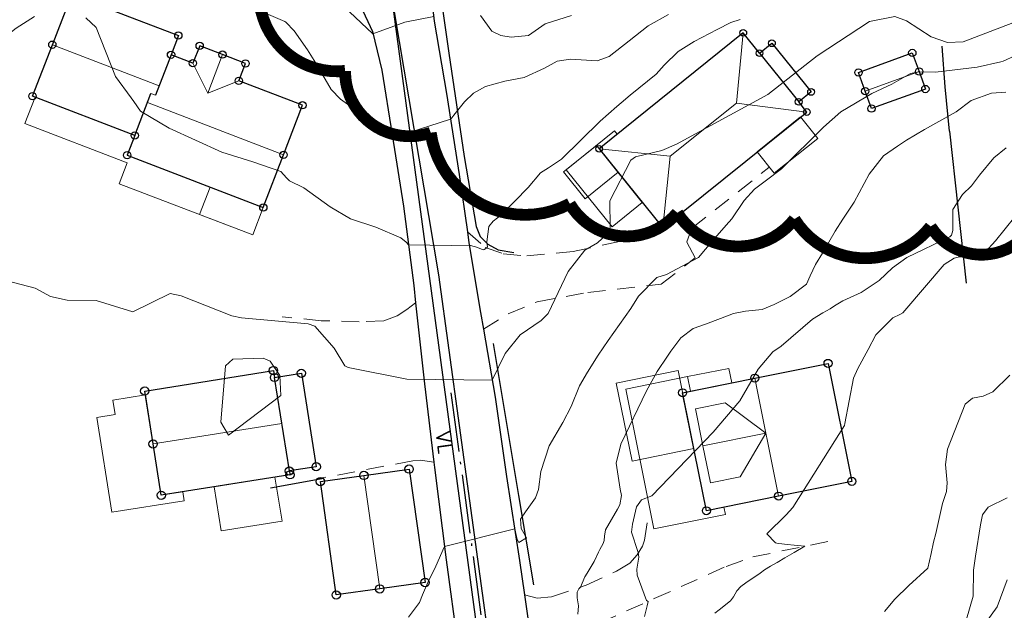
# Model space of a CAD drawing. Header units: metres. Extents: x 0 to 385757, y 0 to 6885278.
# Tile 22 of 108: x 308749 to 308833, y 6883999 to 6884049. Entities that reach past the tile are written whole.
import ezdxf

# ---------------------------------------------------------------- set-up
doc = ezdxf.new("R2010")
doc.units = ezdxf.units.M
doc.linetypes.add('Spillvann', pattern=[7, 5, -0.9, 0.2, -0.9])
doc.linetypes.add('STVEGKANT', pattern=[2.5, 1.5, -1])
doc.layers.add('_Tiltak avløp Selje', color=1, linetype='Continuous', true_color=0xff0000)
doc.layers.add('K--DI---HUS_PRIKK', color=7, linetype='Continuous', true_color=0x000000)
for name, color, linetype in [('K--DI---', 7, 'Continuous'), ('K--DI---05009--TaksprangBunn', 9, 'Continuous'), ('K--DI---05014--Takkant-HUS_PRIKK', 8, 'Continuous'), ('K--DI---09111--KantUtsnitt', 9, 'Continuous'), ('K--DI---Gjerde', 9, 'Continuous'), ('K--DI---LednTraseseksjon-VL-Sosiinfo', 9, 'Continuous'), ('K--DI---VegAnnenAvgrensning', 9, 'Continuous')]:
    doc.layers.add(name, color=color, linetype=linetype)
for name, color, linetype, lineweight in [('K--DI---02003--Forsenkningskurve-FORTKURV', 4, 'STREK MED BDS208', 20), ('K--DI---05041--TakoverbyggKant-OVERBYGG', 8, 'Continuous', 9), ('K--DI---05051--TrappBygg-HUSDIV', 8, 'Continuous', 9), ('K--DI---05061--Veranda-HUSDIV', 8, 'Continuous', 9), ('K--DI---05080--Bygningslinje-HUSDIV', 8, 'Continuous', 9), ('K--DI---05081--Taksprang-HUSDIV', 8, 'Continuous', 9), ('K--DI---07007--AnnetVegarealAvgrensning-STVEGKANT', 252, 'STVEGKANT', 20), ('K--DI---07018--Vegdekkekant-VKANT', 250, 'Continuous', 25), ('K--DI---07521--Vegrekkverk-FENDERVERK', 8, 'Continuous', 30), ('K--DI---08000--LednTraseseksjon-Spillvann', 3, 'Spillvann', 25), ('K--DI---08000--LednTraseseksjon-SPP', 3, 'Spillvann-Pump', 25), ('K--DI---08000--LednTraseseksjon-Vann', 5, 'Continuous', 25), ('K--DI---Høydekurve-KURVE', 8, 'Continuous', 9), ('K--DI---Høydekurve-TKURVE', 7, 'Continuous', 20), ('K--DI---Mønelinje-HUSDIV', 8, 'Continuous', 9)]:
    doc.layers.add(name, color=color, linetype=linetype, lineweight=lineweight)
doc.styles.add('Focus CAT', font='isocpeur.ttf')
doc.linetypes.add('Spillvann-Pump', pattern='A,5,-1,[8,bds.shx,S=100,R=-90,X=-3.5,Y=0],0,-1', length=7)
doc.linetypes.add('STREK MED BDS208', pattern='A,3.5,[208,BDS.shx,S=128,R=0,X=0,Y=0]', length=3.5)

# ---------------------------------------------------------------- blocks, each defined once
blk = doc.blocks.new('BDS199')
at = {"layer": 'K--DI---'}
blk.add_circle((0, 0), 5, dxfattribs=at)

msp = doc.modelspace()

# ---------------------------------------------------------------- linework, layer by layer
at = {"layer": '_Tiltak avløp Selje', "const_width": 1}
msp.add_lwpolyline([(308769.8383, 6884052.9112, 0.5205671), (308776.9405, 6884044.7156, 0.5205671), (308776.9405, 6884044.7156, 0.5205671), (308784.2024, 6884039.4744, 0.5205671), (308784.2024, 6884039.4744, 0.5205671), (308796.0028, 6884033.4494, 0.5205671), (308796.0028, 6884033.4494, 0.5205671), (308805.1233, 6884032.6873, 0.5205671), (308805.1233, 6884032.6873, 0.5205671), (308815.0646, 6884032.1502, 0.5205671), (308815.0646, 6884032.1502, 0.5205671), (308826.6178, 6884031.5261, 0.5205671), (308826.6178, 6884031.5261, 0.5205671), (308834.9469, 6884031.0761, 0.5205671)], format="xyb", dxfattribs=at)
at = {"layer": 'K--DI---02003--Forsenkningskurve-FORTKURV', "elevation": 15, "flags": 128}
msp.add_lwpolyline([(308770.58, 6884020.1), (308769.98, 6884020.34), (308767.41, 6884020.27), (308766.8, 6884019.71), (308766.39, 6884014.91), (308767.04, 6884013.82), (308771.49, 6884017.17), (308771.39, 6884018.87), (308770.58, 6884020.1)], dxfattribs=at)
at = {"layer": 'K--DI---05009--TaksprangBunn', "linetype": 'Continuous'}
for points, elevation in [([(308812.1, 6884046.22), (308815.42, 6884042.09)], 17.97), ([(308772.21, 6884010.78), (308770.95, 6884018.71)], 19.14)]:
    msp.add_lwpolyline(points, dxfattribs=dict(at, elevation=elevation))
for points in [[(308762.17, 6884046.09, 20.31), (308760.85, 6884042.66, 21.9)], [(308759.09, 6884039.24, 20.31), (308760.47, 6884042.81, 21.9)]]:
    msp.add_polyline3d(points, dxfattribs=at)
at = {"layer": 'K--DI---05014--Takkant-HUS_PRIKK', "flags": 128}
for points, elevation in [([(308812.1, 6884046.22), (308810.72, 6884047.94), (308798.5, 6884038.11), (308803.89, 6884031.41), (308816.11, 6884041.23), (308815.42, 6884042.09)], 20.54), ([(308770.95, 6884018.71), (308773.23, 6884019.07), (308774.49, 6884011.14), (308772.21, 6884010.78)], 19.14)]:
    msp.add_lwpolyline(points, dxfattribs=dict(at, elevation=elevation))
at = {"layer": 'K--DI---05014--Takkant-HUS_PRIKK'}
for points in [[(308759.09, 6884039.24, 20.31), (308750.42, 6884042.57, 20.31), (308752.1, 6884046.94, 22.25), (308753.74, 6884051.2, 20.31), (308762.79, 6884047.72, 20.31), (308762.17, 6884046.09, 21.05)], [(308759.09, 6884039.24, 21.04), (308758.45, 6884037.57, 20.31), (308770, 6884033.13, 20.31), (308771.72, 6884037.6, 22.25), (308773.33, 6884041.8, 20.31), (308767.92, 6884043.88, 20.31), (308768.49, 6884045.35, 20.31), (308766.54, 6884046.1, 21.14), (308764.6, 6884046.84, 20.31), (308764.03, 6884045.37, 20.31), (308762.17, 6884046.09, 20.31)], [(308812.1, 6884046.22, 17.97), (308813.15, 6884047.06, 17.38), (308816.47, 6884042.93, 17.38), (308815.42, 6884042.09, 17.97)], [(308820.49, 6884044.58, 17.29), (308825.06, 6884046.24, 17.29), (308825.64, 6884044.66, 18.49), (308826.17, 6884043.18, 17.29), (308821.6, 6884041.52, 17.29), (308821.07, 6884043, 18.49), (308820.49, 6884044.58, 17.29)], [(308807.59, 6884007.41, 17.18), (308805.57, 6884017.42, 17.18), (308811.7, 6884018.66, 20.1), (308817.91, 6884019.91, 17.05), (308819.93, 6884009.9, 17.05), (308813.72, 6884008.65, 20.1), (308807.59, 6884007.41, 17.18)], [(308772.21, 6884010.78, 19.47), (308772.26, 6884010.45, 19.14), (308761.34, 6884008.72, 19.14), (308760.65, 6884013.07, 23.53), (308759.94, 6884017.56, 19.14), (308770.86, 6884019.3, 19.14), (308770.95, 6884018.71, 19.72)], [(308782.37, 6884010.94, 18.04), (308783.73, 6884001.32, 18.04), (308779.88, 6884000.78, 19.66), (308776.19, 6884000.26, 18.04), (308774.84, 6884009.88, 18.04), (308778.53, 6884010.4, 19.66), (308782.37, 6884010.94, 18.04)]]:
    msp.add_polyline3d(points, dxfattribs=at)
at = {"layer": 'K--DI---05041--TakoverbyggKant-OVERBYGG'}
for points in [[(308800.1, 6884036.12, 20.54), (308797.31, 6884033.87, 19.99), (308795.47, 6884036.15, 19.99), (308798.27, 6884038.4, 20.54), (308800.1, 6884036.12, 20.54)], [(308765.48, 6884034.86, 20.13), (308764.58, 6884032.53, 19.64), (308769.1, 6884030.8, 19.64), (308770, 6884033.13, 20.13), (308765.48, 6884034.86, 20.13)], [(308806.53, 6884012.68, 16.86), (308801.28, 6884011.62, 16.76), (308799.95, 6884018.23, 16.76), (308805.2, 6884019.29, 16.86), (308806.53, 6884012.68, 16.86)]]:
    msp.add_polyline3d(points, dxfattribs=at)
at = {"layer": 'K--DI---05051--TrappBygg-HUSDIV'}
msp.add_polyline3d([(308806.24, 6884017.56, 14.36), (308809.75, 6884018.26, 13.19), (308809.5, 6884019.48, 13.19), (308805.99, 6884018.78, 14.36), (308806.24, 6884017.56, 14.36)], dxfattribs=at)
at = {"layer": 'K--DI---05061--Veranda-HUSDIV', "flags": 128}
for points, elevation in [([(308750.63, 6884042.49), (308749.77, 6884040.26), (308758.46, 6884036.92), (308757.77, 6884035.15), (308769.1, 6884030.8), (308770, 6884033.13), (308758.45, 6884037.57), (308759.09, 6884039.24), (308750.63, 6884042.49)], 18.88), ([(308811.89, 6884037.84), (308813.35, 6884036.03), (308817.04, 6884038.99), (308815.58, 6884040.81), (308811.89, 6884037.84)], 18.31), ([(308802.15, 6884033.56), (308798.5, 6884038.11), (308800.03, 6884039.34), (308799.8, 6884039.63), (308795.7, 6884036.33), (308799.59, 6884031.5), (308802.15, 6884033.56)], 18.47), ([(308809.08, 6884007.71), (308807.59, 6884007.41), (308805.57, 6884017.42), (308806.24, 6884017.56), (308805.99, 6884018.78), (308800.75, 6884017.72), (308803.14, 6884005.86), (308809.21, 6884007.09), (308809.08, 6884007.71)], 15.58), ([(308763.16, 6884009.01), (308761.34, 6884008.72), (308760.65, 6884013.07), (308759.99, 6884017.24), (308757.23, 6884016.8), (308757.43, 6884015.56), (308755.88, 6884015.31), (308757.15, 6884007.28), (308763.28, 6884008.25), (308763.16, 6884009.01)], 17.36), ([(308765.83, 6884009.43), (308766.42, 6884005.7), (308771.59, 6884006.52), (308770.99, 6884010.25), (308765.83, 6884009.43)], 15.51)]:
    msp.add_lwpolyline(points, dxfattribs=dict(at, elevation=elevation))
at = {"layer": 'K--DI---05080--Bygningslinje-HUSDIV', "elevation": 21.9, "flags": 128}
msp.add_lwpolyline([(308760.47, 6884042.81), (308760.85, 6884042.66)], dxfattribs=at)
at = {"layer": 'K--DI---05080--Bygningslinje-HUSDIV'}
for points in [[(308810.72, 6884047.94, 20.54), (308810.15, 6884041.99, 22.39), (308816.11, 6884041.23, 20.54)], [(308764.03, 6884045.37, 20.31), (308765.28, 6884042.83, 21.14), (308767.92, 6884043.88, 20.31)], [(308798.5, 6884038.11, 20.54), (308804.53, 6884037.48, 22.39), (308803.89, 6884031.41, 20.54)], [(308809.18, 6884016.57, 18.76), (308812.64, 6884014, 20.1), (308810.45, 6884010.29, 18.76), (308807.93, 6884009.78, 18.76), (308807.3, 6884012.92, 20.1), (308806.66, 6884016.06, 18.76), (308809.18, 6884016.57, 18.76)]]:
    msp.add_polyline3d(points, dxfattribs=at)
at = {"layer": 'K--DI---05081--Taksprang-HUSDIV', "elevation": 20.54, "flags": 128}
msp.add_lwpolyline([(308815.42, 6884042.09), (308812.1, 6884046.22)], dxfattribs=at)
at = {"layer": 'K--DI---05081--Taksprang-HUSDIV'}
for points in [[(308762.17, 6884046.09, 21.05), (308761.16, 6884043.46, 22.25), (308760.85, 6884042.66, 21.9)], [(308760.47, 6884042.81, 21.9), (308760.17, 6884042.04, 22.25), (308759.09, 6884039.24, 21.04)], [(308772.21, 6884010.78, 19.47), (308771.57, 6884014.8, 23.53), (308770.95, 6884018.71, 19.72)]]:
    msp.add_polyline3d(points, dxfattribs=at)
at = {"layer": 'K--DI---07007--AnnetVegarealAvgrensning-STVEGKANT'}
for points in [[(308803.75, 6884026.62, 15.52), (308806.64, 6884028.87, 15.14), (308805.94, 6884030.21, 15.2), (308806.36, 6884031.37, 15.22), (308812.9, 6884036.53, 15.24)], [(308787.31, 6884031.07, 17.1), (308788.83, 6884029.75, 17.03), (308790.36, 6884029.2, 16.96), (308792.36, 6884029.02, 16.69), (308796.3, 6884029.39, 16.27), (308800.73, 6884030.36, 15.78)], [(308788.67, 6884022.82, 16.3), (308790.76, 6884024.11, 16.29), (308793.24, 6884025.14, 16.23), (308797.53, 6884025.93, 16.04), (308803.75, 6884026.62, 15.52)], [(308782.92, 6884025.05, 16.63), (308782.17, 6884024.49, 16.46), (308781.35, 6884023.94, 16.36), (308780.23, 6884023.53, 16.32), (308778.13, 6884023.44, 16.23), (308774.92, 6884023.53, 16.07), (308771.6, 6884023.86, 16.07)], [(308784.46, 6884011.54, 15.5), (308783.34, 6884011.69, 15.51), (308782.68, 6884011.65, 15.51), (308774.52, 6884010.1, 15.5)], [(308792.15, 6884000.26, 14.62), (308793.24, 6883999.99, 14.61), (308794.46, 6884000.1, 14.49), (308797.39, 6884001.08, 13.9), (308799.96, 6884002.28, 13.43), (308801.1, 6884002.97, 13.16), (308801.72, 6884003.68, 13.06), (308802.18, 6884004.4, 12.92), (308802.34, 6884004.9, 12.74), (308802.59, 6884006.47, 12.65)], [(308793.96, 6883987.64, 14.27), (308794.7, 6883988.44, 14.23), (308795.41, 6883988.92, 14.2), (308795.95, 6883989.17, 14.19), (308798.77, 6883989.63, 14.18), (308798.3, 6883992.61, 14.1), (308794.74, 6883992.05, 14.11), (308794.48, 6883992.48, 14.11), (308794.42, 6883993.23, 14.11), (308794.63, 6883994.08, 14.11), (308795.37, 6883995.38, 14.08), (308796.68, 6883996.65, 13.93), (308798.54, 6883997.89, 13.67), (308803.17, 6883999.95, 12.91), (308809.28, 6884002.69, 12.23), (308811.53, 6884003.49, 12.15), (308818.59, 6884004.94, 11.91)]]:
    msp.add_polyline3d(points, dxfattribs=at)
at = {"layer": 'K--DI---07018--Vegdekkekant-VKANT'}
for points in [[(308785.51, 6884056.35, 19.76), (308784.63, 6884054.97, 19.66), (308784.16, 6884053.52, 19.6), (308784.09, 6884052.4, 19.53), (308784.49, 6884048.93, 18.95), (308785.55, 6884042.79, 18.2), (308786.61, 6884035.93, 17.56), (308787.31, 6884031.07, 17.1)], [(308774.14, 6884054.34, 19.45), (308776.01, 6884052.9, 19.42), (308777.37, 6884051.57, 19.32), (308778.24, 6884050.25, 19.15), (308779.25, 6884048.05, 19.02), (308780.05, 6884044.79, 18.64), (308780.94, 6884039.3, 18.03), (308781.89, 6884033.25, 17.23), (308782.76, 6884026.51, 16.76), (308782.92, 6884025.05, 16.63)], [(308788.67, 6884022.82, 16.3), (308789.66, 6884017.05, 15.9), (308790.64, 6884010.31, 15.36), (308791.74, 6884003.2, 14.78), (308792.15, 6884000.26, 14.62)], [(308784.46, 6884011.54, 15.5), (308784.52, 6884011.07, 15.47), (308785.5, 6884003.25, 14.92), (308786.49, 6883995.95, 14.59)]]:
    msp.add_polyline3d(points, dxfattribs=at)
at = {"layer": 'K--DI---07521--Vegrekkverk-FENDERVERK'}
msp.add_polyline3d([(308788.1, 6884057.01, 20.46), (308786.5, 6884056.28, 20.41), (308785.49, 6884055.35, 20.32), (308784.91, 6884054.54, 20.29), (308784.68, 6884053.54, 20.2), (308785.75, 6884046.22, 19.46), (308787.04, 6884037.46, 18.25), (308788.06, 6884031.53, 17.94), (308788.39, 6884030.66, 17.75), (308789.06, 6884030.02, 17.54), (308789.93, 6884029.54, 17.54), (308791.26, 6884029.31, 17.54)], dxfattribs=at)
at = {"layer": 'K--DI---08000--LednTraseseksjon-Spillvann'}
msp.add_lwpolyline([(308785.92, 6884017.4), (308793.15, 6883963.96), (308794.14, 6883961.93)], dxfattribs=at)
at = {"layer": 'K--DI---08000--LednTraseseksjon-SPP'}
msp.add_polyline3d([(308911.85, 6884003.56, 0), (308910.34, 6884004.13, 0), (308907.25, 6884006.63, 0), (308905.58, 6884006.63, 0), (308902.24, 6884000.29, 0), (308899.94, 6883992.95, 0), (308898.98, 6883979.89, 0), (308898.14, 6883975.35, 0), (308897.07, 6883973.55, 0), (308874.62, 6883970.33, 0), (308840.31, 6883966.58, 0), (308838.04, 6883965.23, 0), (308836.05, 6883964.57, 0), (308834.52, 6883964.07, 0), (308824.48, 6883963.21, 8.94), (308798.97, 6883962.07, 12.52), (308795.6, 6883962.51, 0), (308793.67, 6883963.51, 0), (308784.89, 6884027.42, 0), (308780.71, 6884052.28, 19.56), (308775.5, 6884054.7, 19.73), (308771.28, 6884056.38, 19.87), (308766.79, 6884057.8, 0)], dxfattribs=at)
at = {"layer": 'K--DI---08000--LednTraseseksjon-Vann'}
msp.add_lwpolyline([(308778.97, 6884065.05), (308792.94, 6883961.53)], dxfattribs=at)
at = {"layer": 'K--DI---09111--KantUtsnitt', "linetype": 'Continuous'}
for points in [[(308785.51, 6884056.35, 19.76), (308784.63, 6884054.97, 19.66), (308784.16, 6884053.52, 19.6), (308784.09, 6884052.4, 19.53), (308784.49, 6884048.93, 18.95), (308785.55, 6884042.79, 18.2), (308786.61, 6884035.93, 17.56), (308787.31, 6884031.07, 17.1)], [(308774.14, 6884054.34, 19.45), (308776.01, 6884052.9, 19.42), (308777.37, 6884051.57, 19.32), (308778.24, 6884050.25, 19.15), (308779.25, 6884048.05, 19.02), (308780.05, 6884044.79, 18.64), (308780.94, 6884039.3, 18.03), (308781.89, 6884033.25, 17.23), (308782.76, 6884026.51, 16.76), (308782.92, 6884025.05, 16.63)], [(308787.31, 6884031.07, 17.1), (308787.44, 6884030.13, 17.02), (308788.43, 6884024.21, 16.39), (308788.67, 6884022.82, 16.3)], [(308782.92, 6884025.05, 16.63), (308783.67, 6884018.16, 15.97), (308784.46, 6884011.54, 15.5)], [(308788.67, 6884022.82, 16.3), (308789.66, 6884017.05, 15.9), (308790.64, 6884010.31, 15.36), (308791.74, 6884003.2, 14.78), (308792.15, 6884000.26, 14.62)], [(308784.46, 6884011.54, 15.5), (308784.52, 6884011.07, 15.47), (308785.5, 6884003.25, 14.92), (308786.49, 6883995.95, 14.59)], [(308792.15, 6884000.26, 14.62), (308792.74, 6883996.12, 14.39), (308793.6, 6883990.11, 14.3), (308793.96, 6883987.64, 14.27)]]:
    msp.add_polyline3d(points, dxfattribs=at)
at = {"layer": 'K--DI---Gjerde', "linetype": 'Continuous'}
for points in [[(308828.23, 6884039.6, 14.55), (308827.85, 6884043.37, 15.19), (308827.59, 6884046.81, 16.19)], [(308828.23, 6884039.6, 14.55), (308829.63, 6884026.7, 13.32)], [(308789.49, 6884021.59, 16.67), (308791.65, 6884008.7, 16.16), (308792.93, 6884001.13, 15.49)], [(308775.12, 6884010.14, 16.66), (308770.61, 6884009.31, 16.65)]]:
    msp.add_polyline3d(points, dxfattribs=at)
at = {"layer": 'K--DI---Høydekurve-KURVE', "flags": 128}
for points, elevation in [([(308750.59, 6884049.33), (308749.03, 6884048.34), (308747.83, 6884047.4), (308743.87, 6884044.8), (308742.07, 6884044.19), (308739.08, 6884044.25), (308738.43, 6884044.33), (308735.7, 6884044.17), (308733.45, 6884043.69), (308732.32, 6884043.72), (308730.69, 6884044.95), (308730.22, 6884045.97), (308730.1, 6884046.45), (308729.75, 6884048.1), (308729.68, 6884049.89)], 17), ([(308833.6, 6884048.79), (308829.37, 6884047.19), (308828.05, 6884047.12), (308826.65, 6884047.6), (308824.56, 6884048.97), (308823.58, 6884049.32), (308821.43, 6884048.9), (308817, 6884046), (308812.79, 6884042.71), (308805.05, 6884038.49), (308803.81, 6884037.96), (308801.57, 6884037.43), (308801.18, 6884037.15), (308799.41, 6884033.7), (308799.43, 6884031.42), (308799.13, 6884030.88), (308798.36, 6884030.14), (308797.27, 6884029.51), (308795.87, 6884027.7), (308794.16, 6884024.15), (308793.58, 6884023.54), (308791.78, 6884022.32), (308790.53, 6884020.74), (308789.42, 6884018.49), (308782.18, 6884018.58), (308777.2, 6884019.55), (308776.92, 6884019.71), (308776, 6884021.19), (308774.38, 6884023.06), (308773.81, 6884023.27), (308768.14, 6884023.76), (308767.32, 6884023.95), (308763.03, 6884025.64), (308762.11, 6884025.84), (308758.92, 6884024.29), (308755.82, 6884025.25), (308753.37, 6884025.28), (308751.95, 6884025.59), (308750.63, 6884026.29), (308748.28, 6884026.92)], 16), ([(308810.46, 6884049.08), (308809.67, 6884048.82), (308808.51, 6884048.23), (308806.56, 6884047.2), (308805.2, 6884046.35), (308804.02, 6884045.21), (308803.32, 6884044.45), (308801.13, 6884042.66), (308800.36, 6884042.01), (308799.99, 6884041.69), (308798.58, 6884040.45), (308795.3, 6884037.23), (308794.19, 6884036.5), (308793.53, 6884036.06), (308792.46, 6884034.82), (308790.24, 6884032.54), (308789.51, 6884031.97), (308789.14, 6884031.51), (308788.95, 6884030.22), (308789.03, 6884029.78), (308788.97, 6884029.71), (308788.74, 6884029.56), (308788.66, 6884029.54), (308788.46, 6884029.61), (308788, 6884029.79), (308787.47, 6884029.94), (308785.95, 6884029.91), (308782.32, 6884029.95), (308782.11, 6884030.19), (308781.66, 6884030.57), (308779.55, 6884031.47), (308777.41, 6884032.17), (308775.68, 6884033.2), (308773.43, 6884034.8), (308772.22, 6884035.4), (308771.96, 6884035.66), (308771.49, 6884036.17), (308769.1, 6884037), (308766.49, 6884037.82), (308762.01, 6884039.86), (308759.58, 6884041.29), (308759.02, 6884042.13), (308758.8, 6884042.42), (308757.45, 6884044.23), (308755.81, 6884048.41), (308754.93, 6884049.21)], 17), ([(308804.37, 6884049.49), (308802.65, 6884048.53), (308801.05, 6884047.28), (308799.33, 6884045.95), (308798.31, 6884045.57), (308796.06, 6884045.72), (308794.92, 6884045.54), (308793.85, 6884044.95), (308792.12, 6884044.17), (308790.48, 6884043.85), (308788.84, 6884043.38), (308787.84, 6884042.82), (308787.07, 6884042.1), (308786.15, 6884040.96), (308785.98, 6884040.74), (308785.88, 6884040.61), (308782.29, 6884039.45), (308780.98, 6884039.07), (308780.7, 6884039.27), (308779.22, 6884040.33), (308777.94, 6884041.33), (308776.54, 6884042.32), (308775.75, 6884043.14), (308774.45, 6884045.38), (308773.75, 6884046.51), (308772.63, 6884048.12), (308771.91, 6884048.84), (308771.82, 6884048.9), (308770.43, 6884049.5)], 18), ([(308784.46, 6884049.33), (308782.01, 6884048.86), (308779.29, 6884047.87), (308777.31, 6884049.72)], 19), ([(308796.15, 6884049.41), (308793.9, 6884048.72), (308792.51, 6884047.71), (308791.04, 6884047.58), (308790.15, 6884047.72), (308789.39, 6884048.1), (308788.42, 6884049.42)], 19), ([(308833.01, 6884042.91), (308831.78, 6884042.83), (308830.06, 6884042.21), (308828.77, 6884041.25), (308826.09, 6884039.75), (308824.57, 6884038.85), (308823.8, 6884038.34), (308822.61, 6884037.51), (308821.41, 6884035.96), (308820.14, 6884033.58), (308819.17, 6884032.15), (308818.51, 6884031.13), (308817.45, 6884029.25), (308816.84, 6884028.3), (308816.4, 6884027.33), (308816.08, 6884026.64), (308814.71, 6884025.59), (308813.35, 6884024.89), (308812.33, 6884024.49), (308810.91, 6884024.35), (308809.89, 6884024.15), (308808.8, 6884023.7), (308807.52, 6884023.23), (308806.47, 6884022.86), (308805.42, 6884022.08), (308804.58, 6884020.93), (308804.29, 6884020.51), (308803.41, 6884019.22), (308802.5, 6884017.57), (308800.34, 6884013.05), (308799.93, 6884011.44), (308800.28, 6884009.23), (308800.38, 6884008.71), (308800.24, 6884007.91), (308800.06, 6884007.53), (308799.04, 6884005.8), (308798.94, 6884005.26), (308798.92, 6884004.89), (308798.84, 6884004.64), (308798.69, 6884004.37), (308798.54, 6884004.13), (308798.43, 6884003.89), (308798.07, 6884003.1), (308797.47, 6884002.12), (308797.27, 6884001.8), (308796.9, 6884000.92), (308796.78, 6884000.79), (308796.62, 6884000.5), (308796.63, 6884000.01), (308796.73, 6883999.34), (308796.69, 6883998.64)], 14), ([(308833.03, 6884038.2), (308831.97, 6884037.34), (308830.75, 6884035.86), (308830.07, 6884034.97), (308829.31, 6884034.24), (308828.51, 6884032.96), (308828.49, 6884031.19), (308828.4, 6884030.79), (308828.25, 6884030.64), (308824.6, 6884028.88), (308823.38, 6884028), (308822.25, 6884026.93), (308820.73, 6884025.93), (308819.17, 6884025.21), (308818.47, 6884024.79), (308818.09, 6884024.53), (308817.46, 6884024.19), (308816.59, 6884023.65), (308813.93, 6884021.38), (308813.23, 6884020.88), (308811.99, 6884019.42), (308810.44, 6884016.72), (308808.16, 6884014.07), (308802.95, 6884008.67), (308802.08, 6884008.33), (308801.66, 6884007.74), (308801.31, 6884006.27), (308801.25, 6884005.58), (308801.77, 6884003.95), (308801.81, 6884003.86), (308801.85, 6884003.47), (308801.68, 6884002.46), (308801.72, 6884001.94), (308802.52, 6883999.79), (308802.64, 6883999.71), (308802.56, 6883999.34), (308802.35, 6883998.43)], 13), ([(308833.77, 6884032.34), (308832.11, 6884030.3), (308831.24, 6884029.33), (308830.48, 6884028.96), (308828.95, 6884028.91), (308828.6, 6884028.84), (308827.76, 6884028.3), (308824.43, 6884024.38), (308824.26, 6884024.2), (308824, 6884024.06), (308823.4, 6884023.78), (308821.98, 6884022.33), (308821.31, 6884021.09), (308820.44, 6884019.46), (308820.07, 6884018.65), (308819.35, 6884014.8), (308819.3, 6884014.65), (308814.92, 6884007.67), (308814.35, 6884007.05), (308812.72, 6884005.46), (308813.46, 6884004.68), (308813.68, 6884004.63), (308814, 6884004.6), (308814.43, 6884004.55), (308815.04, 6884004.49), (308815.94, 6884004.4), (308815.03, 6884003.87), (308814.26, 6884003.42), (308813.6, 6884003.03), (308813.02, 6884002.7), (308812.53, 6884002.39), (308812.14, 6884002.11), (308810.95, 6884001.28), (308810.52, 6884000.98), (308810.17, 6884000.61), (308809.9, 6884000.1), (308809.64, 6883999.76), (308808.68, 6883998.99), (308808.32, 6883998.71)], 12), ([(308833.34, 6884018.91), (308831.89, 6884017.48), (308831.06, 6884017.13), (308830.17, 6884016.95), (308829.55, 6884016.44), (308828.05, 6884012.63), (308827.88, 6884011.32), (308828.03, 6884009.78), (308827.95, 6884009.05), (308827.62, 6884008.03), (308827.07, 6884005.49), (308826.86, 6884004.74), (308826.65, 6884003.79), (308826.37, 6884002.53), (308824.76, 6884001.06), (308823.59, 6883999.9), (308822.7, 6883998.86)], 11), ([(308833.12, 6884001.55), (308832.25, 6883999.27), (308831.24, 6883997.85)], 9)]:
    msp.add_lwpolyline(points, dxfattribs=dict(at, elevation=elevation))
at = {"layer": 'K--DI---Høydekurve-TKURVE', "flags": 128}
for points, elevation in [([(308833.76, 6884046), (308832.77, 6884045.54), (308832.57, 6884045.48), (308830.57, 6884045.02), (308827.04, 6884044.61), (308825.59, 6884044.65), (308824.92, 6884044.5), (308823.32, 6884043.58), (308821.64, 6884042.8), (308818.99, 6884041.25), (308817.53, 6884039.95), (308813.95, 6884036.42), (308812.7, 6884035.45), (308811.68, 6884034.68), (308810.8, 6884033.72), (308809.74, 6884032.18), (308809.28, 6884031.63), (308808.1, 6884030.3), (308806.92, 6884028.9), (308804.21, 6884027.45), (308803.39, 6884027.19), (308801.84, 6884025.6), (308801.19, 6884024.56), (308799.26, 6884021.86), (308798.4, 6884020.59), (308797.49, 6884019.15), (308796.83, 6884017.99), (308796.11, 6884016.24), (308795.42, 6884014.9), (308794.25, 6884012.9), (308793.55, 6884010.74), (308793.36, 6884009.21), (308793.09, 6884008.5), (308792.25, 6884007.32), (308791.83, 6884006.69), (308791.88, 6884005.9), (308792.33, 6884005.11), (308791.67, 6884004.72), (308791.54, 6884004.97), (308791.33, 6884005.87), (308785.36, 6884004.37), (308785.22, 6884004.06), (308784.54, 6884002.51), (308784.05, 6884001.52), (308783.5, 6884000.28), (308783.26, 6883999.63), (308782.33, 6883998.39)], 15), ([(308833.12, 6884008.5), (308831.5, 6884007.72), (308831.03, 6884007.06), (308830.86, 6884006.2), (308830.43, 6884003.56), (308830.26, 6884002.38), (308830.22, 6884000.17), (308829.65, 6883998.2)], 10)]:
    msp.add_lwpolyline(points, dxfattribs=dict(at, elevation=elevation))
at = {"layer": 'K--DI---Mønelinje-HUSDIV', "flags": 128}
for points, elevation in [([(308752.1, 6884046.94), (308761.16, 6884043.46)], 22.25), ([(308765.28, 6884042.83), (308766.54, 6884046.1)], 21.14), ([(308825.64, 6884044.66), (308821.07, 6884043)], 18.49), ([(308771.72, 6884037.6), (308760.17, 6884042.04)], 22.25), ([(308810.15, 6884041.99), (308804.53, 6884037.48)], 22.39), ([(308811.7, 6884018.66), (308813.72, 6884008.65)], 20.1), ([(308771.57, 6884014.8), (308760.65, 6884013.07)], 23.53), ([(308812.64, 6884014), (308807.3, 6884012.92)], 20.1), ([(308778.53, 6884010.4), (308779.88, 6884000.78)], 19.66)]:
    msp.add_lwpolyline(points, dxfattribs=dict(at, elevation=elevation))
at = {"layer": 'K--DI---VegAnnenAvgrensning', "linetype": 'Continuous'}
for points in [[(308787.31, 6884031.07, 17.1), (308787.44, 6884030.13, 17.02), (308788.43, 6884024.21, 16.39), (308788.67, 6884022.82, 16.3)], [(308782.92, 6884025.05, 16.63), (308783.67, 6884018.16, 15.97), (308784.46, 6884011.54, 15.5)], [(308792.15, 6884000.26, 14.62), (308792.74, 6883996.12, 14.39), (308793.6, 6883990.11, 14.3), (308793.96, 6883987.64, 14.27)]]:
    msp.add_polyline3d(points, dxfattribs=at)

# ---------------------------------------------------------------- block references
at = {"layer": 'K--DI---HUS_PRIKK', "linetype": 'Continuous'}
for p, xscale, yscale, rotation in [((308762.79, 6884047.72, 20.31), 0.06200648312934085, 0.06200648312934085, 249.1747819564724), ((308810.72, 6884047.94, 20.54), 0.05689986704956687, 0.05689986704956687, 218.8138594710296), ((308752.1, 6884046.94, 22.25), 0.06189529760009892, 0.06189529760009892, 68.94446576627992), ((308813.15, 6884047.06, 17.38), 0.05690191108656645, 0.05690191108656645, 308.7948997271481), ((308762.17, 6884046.09, 20.31), 0.06184472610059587, 0.06184472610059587, 158.8387401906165), ((308762.17, 6884046.09, 21.05), 0.06200648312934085, 0.06200648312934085, 249.1747819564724), ((308764.6, 6884046.84, 20.31), 0.0618290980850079, 0.0618290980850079, 248.805943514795), ((308766.54, 6884046.1, 21.14), 0.06198038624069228, 0.06198038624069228, 159.1209831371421), ((308812.1, 6884046.22, 17.97), 0.05691665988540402, 0.05691665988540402, 38.65980828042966), ((308812.1, 6884046.22, 20.54), 0.05690776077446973, 0.05690776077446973, 128.7409636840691), ((308825.06, 6884046.24, 17.29), 0.06233675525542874, 0.06233675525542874, 290.1576108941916), ((308764.03, 6884045.37, 20.31), 0.06184472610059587, 0.06184472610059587, 158.8387401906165), ((308768.49, 6884045.35, 20.31), 0.06190394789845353, 0.06190394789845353, 158.9624889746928), ((308820.49, 6884044.58, 17.29), 0.06243530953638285, 0.06243530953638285, 19.96297094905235), ((308820.49, 6884044.58, 17.29), 0.06243530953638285, 0.06243530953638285, 19.96297094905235), ((308825.64, 6884044.66, 18.49), 0.06256863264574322, 0.06256863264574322, 289.7028576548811), ((308767.92, 6884043.88, 20.31), 0.06182909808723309, 0.06182909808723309, 68.8059435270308), ((308816.47, 6884042.93, 17.38), 0.05691665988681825, 0.05691665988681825, 218.6598082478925), ((308821.07, 6884043, 18.49), 0.06233675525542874, 0.06233675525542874, 110.1576108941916), ((308826.17, 6884043.18, 17.29), 0.06243530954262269, 0.06243530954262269, 199.9629709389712), ((308750.42, 6884042.57, 20.31), 0.06190816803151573, 0.06190816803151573, 68.97127532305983), ((308815.42, 6884042.09, 17.97), 0.05691665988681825, 0.05691665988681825, 218.6598082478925), ((308815.42, 6884042.09, 20.54), 0.05690776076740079, 0.05690776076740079, 128.7409637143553), ((308773.33, 6884041.8, 20.31), 0.06190735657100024, 0.06190735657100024, 158.9695861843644), ((308816.11, 6884041.23, 20.54), 0.05690776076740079, 0.05690776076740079, 128.7409637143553), ((308821.6, 6884041.52, 17.29), 0.0625686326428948, 0.0625686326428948, 109.7028576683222), ((308759.09, 6884039.24, 21.04), 0.06193714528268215, 0.06193714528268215, 249.0314922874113), ((308759.09, 6884039.24, 20.31), 0.0619167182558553, 0.0619167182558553, 158.989064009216), ((308798.5, 6884038.11, 20.54), 0.05689964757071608, 0.05689964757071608, 308.81589880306), ((308758.45, 6884037.57, 20.31), 0.06190873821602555, 0.06190873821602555, 338.9724621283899), ((308771.72, 6884037.6, 22.25), 0.06193474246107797, 0.06193474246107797, 69.02650657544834), ((308770, 6884033.13, 20.31), 0.06189982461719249, 0.06189982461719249, 68.95390019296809), ((308803.89, 6884031.41, 20.54), 0.05690293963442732, 0.05690293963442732, 38.78538158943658), ((308817.91, 6884019.91, 17.05), 0.06790877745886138, 0.06790877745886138, 281.4089648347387), ((308770.86, 6884019.3, 19.14), 0.07021469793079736, 0.07021469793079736, 278.6731740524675), ((308770.95, 6884018.71, 19.72), 0.07021469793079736, 0.07021469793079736, 278.6731740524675), ((308770.95, 6884018.71, 19.14), 0.06994685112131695, 0.06994685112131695, 8.972626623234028), ((308773.23, 6884019.07, 19.14), 0.06989751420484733, 0.06989751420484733, 279.0282715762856), ((308811.7, 6884018.66, 20.1), 0.06793089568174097, 0.06793089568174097, 11.38088696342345), ((308759.94, 6884017.56, 19.14), 0.06987524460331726, 0.06987524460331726, 9.053438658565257), ((308805.57, 6884017.42, 17.18), 0.06788774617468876, 0.06788774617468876, 11.43569911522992), ((308760.65, 6884013.07, 23.53), 0.06993521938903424, 0.06993521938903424, 98.9857317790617), ((308774.49, 6884011.14, 19.14), 0.06994685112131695, 0.06994685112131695, 188.972626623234), ((308772.21, 6884010.78, 19.47), 0.07026660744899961, 0.07026660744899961, 278.6156481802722), ((308772.21, 6884010.78, 19.14), 0.06994685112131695, 0.06994685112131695, 188.972626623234), ((308772.26, 6884010.45, 19.14), 0.06992055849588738, 0.06992055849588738, 189.0022618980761), ((308778.53, 6884010.4, 19.66), 0.07082708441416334, 0.07082708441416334, 8.004728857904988), ((308782.37, 6884010.94, 18.04), 0.07078803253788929, 0.07078803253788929, 278.0467024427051), ((308782.37, 6884010.94, 18.04), 0.07078803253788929, 0.07078803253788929, 278.0467024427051), ((308774.84, 6884009.88, 18.04), 0.07081158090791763, 0.07081158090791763, 8.021381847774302), ((308819.93, 6884009.9, 17.05), 0.06793089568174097, 0.06793089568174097, 191.3808869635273), ((308761.34, 6884008.72, 19.14), 0.06991085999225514, 0.06991085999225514, 99.01320435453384), ((308813.72, 6884008.65, 20.1), 0.06788774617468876, 0.06788774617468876, 191.4356991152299), ((308807.59, 6884007.41, 17.18), 0.06790877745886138, 0.06790877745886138, 101.4089648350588), ((308807.59, 6884007.41, 17.18), 0.06790877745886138, 0.06790877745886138, 101.4089648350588), ((308783.73, 6884001.32, 18.04), 0.07084620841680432, 0.07084620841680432, 187.9842058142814), ((308776.19, 6884000.26, 18.04), 0.07084238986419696, 0.07084238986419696, 97.98830205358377), ((308779.88, 6884000.78, 19.66), 0.07081158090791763, 0.07081158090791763, 188.0213818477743)]:
    msp.add_blockref('BDS199', p, dxfattribs=dict(at, xscale=xscale, yscale=yscale, rotation=rotation))

# ---------------------------------------------------------------- texts
at = {"layer": 'K--DI---LednTraseseksjon-VL-Sosiinfo', "linetype": 'Continuous', "insert": (308785.955, 6884013.29), "char_height": 1.25, "attachment_point": 2, "rotation": 277.685621, "style": 'Focus CAT'}
msp.add_mtext('VL', dxfattribs=at)

doc.saveas('drawing.dxf')
